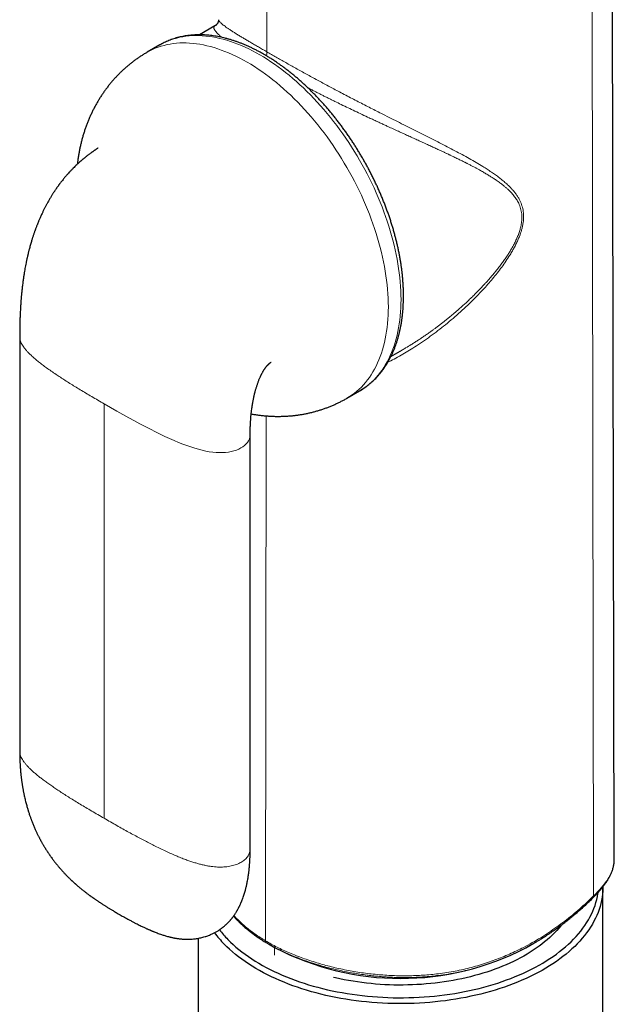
# Model space of a CAD drawing. Header units: millimetres. Extents: x 8 to 817, y 12 to 837.
# Tile 24 of 70: x 751 to 786, y 252 to 310. Entities that reach past the tile are written whole.
import ezdxf

# ---------------------------------------------------------------- set-up
doc = ezdxf.new("R2010")
doc.units = ezdxf.units.MM

msp = doc.modelspace()

# ---------------------------------------------------------------- linework, layer by layer
at = {"color": 7, "linetype": 'Continuous', "lineweight": 30}
for p, q in [((786.203, 260.301), (785.971, 368.824)), ((762.524, 309.727), (761.601, 309.194)), ((759.262, 308.596), (758.509, 308.162)), ((750.949, 291.279), (750.949, 266.701)), ((750.951, 291.279), (750.951, 291.281)), ((772.959, 290.117), (773.643, 290.513)), ((773.64, 290.512), (773.643, 290.513)), ((770.352, 287.646), (771.105, 288.081)), ((764.614, 260.924), (764.614, 285.502)), ((750.951, 266.703), (750.951, 266.701)), ((786.202, 260.297), (786.202, 260.301)), ((785.531, 250.343), (785.531, 258.672)), ((761.531, 255.619), (761.531, 250.343)), ((765.692, 255.288), (766.105, 255.049)), ((780.957, 255.049), (781.428, 255.321)), ((781.435, 255.327), (781.427, 255.323))]:
    msp.add_line(p, q, dxfattribs=at)
at = {"color": 252, "linetype": 'Continuous', "lineweight": 0}
for p, q in [((784.979, 258.137), (784.813, 366.936)), ((765.604, 308.185), (765.69, 364.552)), ((755.96, 262.732), (755.96, 287.31)), ((765.525, 255.47), (765.572, 286.598)), ((766.06, 254.617), (766.06, 255.075))]:
    msp.add_line(p, q, dxfattribs=at)
at = {"color": 252, "linetype": 'Continuous', "lineweight": 0, "flags": 128}
for points in [[(771.105, 288.081), (771.105, 288.081), (771.258, 288.174), (771.407, 288.274), (771.552, 288.381), (771.692, 288.494), (771.828, 288.615), (771.959, 288.742), (772.086, 288.876), (772.207, 289.016), (772.324, 289.163), (772.436, 289.315), (772.544, 289.475), (772.646, 289.64), (772.743, 289.811), (772.834, 289.988), (772.921, 290.17), (773.002, 290.359), (773.078, 290.552), (773.149, 290.751), (773.214, 290.956), (773.273, 291.165), (773.327, 291.379), (773.376, 291.598), (773.418, 291.822), (773.455, 292.05), (773.487, 292.282), (773.513, 292.519), (773.533, 292.76), (773.547, 293.004), (773.556, 293.252), (773.559, 293.503), (773.556, 293.758), (773.547, 294.016), (773.533, 294.277), (773.513, 294.541), (773.487, 294.807), (773.455, 295.076), (773.418, 295.347), (773.376, 295.62), (773.327, 295.895), (773.273, 296.171), (773.214, 296.449), (773.149, 296.729), (773.078, 297.009), (773.002, 297.29), (772.921, 297.573), (772.834, 297.855), (772.743, 298.138), (772.646, 298.421), (772.544, 298.704), (772.436, 298.987), (772.324, 299.269), (772.207, 299.551), (772.086, 299.832), (771.959, 300.112), (771.828, 300.39), (771.692, 300.667), (771.552, 300.943), (771.407, 301.217), (771.258, 301.489), (771.105, 301.758), (770.948, 302.026), (770.787, 302.29), (770.623, 302.553), (770.454, 302.812), (770.282, 303.068), (770.106, 303.321), (769.927, 303.57), (769.745, 303.816), (769.559, 304.058), (769.371, 304.297), (769.18, 304.531), (768.986, 304.761), (768.789, 304.986), (768.59, 305.207), (768.388, 305.423), (768.185, 305.635), (767.979, 305.841), (767.771, 306.042), (767.562, 306.238), (767.351, 306.429), (767.138, 306.614), (766.925, 306.793), (766.71, 306.967), (766.493, 307.134), (766.276, 307.296), (766.059, 307.451), (765.84, 307.601), (765.622, 307.743), (765.403, 307.88), (765.183, 308.01), (764.964, 308.133), (764.745, 308.25), (764.526, 308.359), (764.308, 308.462), (764.09, 308.558), (763.873, 308.647), (763.657, 308.729), (763.442, 308.804), (763.228, 308.871), (763.016, 308.932), (762.805, 308.985), (762.595, 309.031), (762.388, 309.069), (762.182, 309.1), (761.978, 309.124), (761.777, 309.14), (761.578, 309.149), (761.381, 309.151), (761.187, 309.145), (760.996, 309.132), (760.807, 309.111), (760.622, 309.083), (760.44, 309.047), (760.26, 309.005), (760.085, 308.955), (759.913, 308.897), (759.744, 308.833), (759.579, 308.761), (759.418, 308.682), (759.262, 308.596)], [(770.352, 287.646), (770.353, 287.646), (770.506, 287.739), (770.655, 287.839), (770.799, 287.946), (770.939, 288.06), (771.075, 288.18), (771.206, 288.308), (771.333, 288.441), (771.455, 288.581), (771.572, 288.728), (771.684, 288.881), (771.791, 289.04), (771.893, 289.205), (771.99, 289.376), (772.082, 289.553), (772.168, 289.736), (772.249, 289.924), (772.325, 290.118), (772.396, 290.317), (772.461, 290.521), (772.52, 290.73), (772.574, 290.945), (772.623, 291.164), (772.666, 291.387), (772.703, 291.615), (772.734, 291.848), (772.76, 292.084), (772.78, 292.325), (772.794, 292.569), (772.803, 292.817), (772.806, 293.069), (772.803, 293.324), (772.794, 293.582), (772.78, 293.843), (772.76, 294.106), (772.734, 294.373), (772.703, 294.641), (772.666, 294.912), (772.623, 295.185), (772.574, 295.46), (772.52, 295.737), (772.461, 296.015), (772.396, 296.294), (772.325, 296.575), (772.249, 296.856), (772.168, 297.138), (772.082, 297.421), (771.99, 297.704), (771.893, 297.987), (771.791, 298.27), (771.684, 298.552), (771.572, 298.835), (771.455, 299.116), (771.333, 299.397), (771.206, 299.677), (771.075, 299.956), (770.939, 300.233), (770.799, 300.508), (770.655, 300.782), (770.506, 301.054), (770.353, 301.324), (770.196, 301.591), (770.035, 301.856), (769.87, 302.118), (769.701, 302.377), (769.529, 302.633), (769.353, 302.886), (769.174, 303.136), (768.992, 303.382), (768.807, 303.624), (768.618, 303.862), (768.427, 304.096), (768.233, 304.326), (768.036, 304.552), (767.837, 304.773), (767.636, 304.989), (767.432, 305.2), (767.226, 305.407), (767.019, 305.608), (766.809, 305.804), (766.598, 305.994), (766.386, 306.179), (766.172, 306.359), (765.957, 306.532), (765.741, 306.7), (765.524, 306.861), (765.306, 307.017), (765.088, 307.166), (764.869, 307.309), (764.65, 307.445), (764.431, 307.575), (764.211, 307.698), (763.992, 307.815), (763.773, 307.925), (763.555, 308.028), (763.337, 308.124), (763.12, 308.212), (762.904, 308.294), (762.689, 308.369), (762.475, 308.437), (762.263, 308.497), (762.052, 308.55), (761.842, 308.596), (761.635, 308.634), (761.429, 308.666), (761.225, 308.689), (761.024, 308.706), (760.825, 308.715), (760.628, 308.716), (760.434, 308.71), (760.243, 308.697), (760.054, 308.676), (759.869, 308.648), (759.687, 308.613), (759.508, 308.57), (759.332, 308.52), (759.16, 308.463), (758.991, 308.398), (758.826, 308.326), (758.665, 308.247), (758.509, 308.162)], [(764.612, 285.503), (764.613, 285.46), (764.598, 285.343), (764.566, 285.232), (764.517, 285.126), (764.454, 285.026), (764.376, 284.933), (764.284, 284.846), (764.179, 284.767), (764.062, 284.694), (763.933, 284.63), (763.794, 284.573), (763.645, 284.524), (763.487, 284.485), (763.321, 284.454), (763.147, 284.432), (762.966, 284.42), (762.78, 284.418), (762.589, 284.426), (762.393, 284.445), (762.192, 284.473), (761.986, 284.511), (761.775, 284.559), (761.557, 284.615), (761.333, 284.681), (761.102, 284.755), (760.865, 284.837), (760.619, 284.929), (760.367, 285.029), (760.107, 285.138), (759.839, 285.256), (759.563, 285.382), (759.284, 285.514), (758.997, 285.654), (758.702, 285.803), (758.398, 285.959), (758.079, 286.128), (757.751, 286.304), (757.413, 286.489), (757.065, 286.682), (756.707, 286.883), (756.339, 287.093), (755.96, 287.31), (755.96, 287.31)]]:
    msp.add_lwpolyline(points, dxfattribs=at)
at = {"color": 7, "linetype": 'Continuous', "lineweight": 30, "flags": 128}
for points in [[(759.262, 308.596), (759.261, 308.596), (759.26, 308.595)], [(785.531, 258.672), (785.53, 258.593), (785.522, 258.412), (785.507, 258.231), (785.482, 258.05), (785.45, 257.869), (785.41, 257.689), (785.361, 257.51), (785.304, 257.332), (785.24, 257.154), (785.167, 256.978), (785.086, 256.803), (784.997, 256.629), (784.901, 256.456), (784.796, 256.285), (784.684, 256.116), (784.564, 255.948), (784.437, 255.782), (784.302, 255.618), (784.16, 255.457), (784.011, 255.297), (783.854, 255.14), (783.691, 254.985), (783.52, 254.833), (783.342, 254.683), (783.158, 254.536), (782.967, 254.392), (782.77, 254.251), (782.567, 254.113), (782.357, 253.978), (782.141, 253.846), (781.919, 253.718), (781.692, 253.593), (781.459, 253.471), (781.22, 253.353), (780.976, 253.239), (780.727, 253.128), (780.473, 253.021), (780.215, 252.918), (779.952, 252.819), (779.684, 252.724), (779.412, 252.633), (779.136, 252.547), (778.857, 252.464), (778.574, 252.386), (778.287, 252.312), (777.997, 252.242), (777.704, 252.177), (777.408, 252.116), (777.109, 252.059), (776.808, 252.008), (776.505, 251.96), (776.199, 251.918), (775.892, 251.88), (775.583, 251.846), (775.273, 251.818), (774.962, 251.794), (774.649, 251.774), (774.336, 251.76), (774.023, 251.75), (773.709, 251.745), (773.394, 251.745), (773.08, 251.749), (772.767, 251.758), (772.453, 251.772), (772.141, 251.791), (771.829, 251.814), (771.519, 251.842), (771.21, 251.875), (770.903, 251.912), (770.597, 251.954), (770.293, 252.001), (769.992, 252.052), (769.693, 252.108), (769.397, 252.168), (769.103, 252.233), (768.813, 252.302), (768.526, 252.376), (768.242, 252.453), (767.962, 252.535), (767.685, 252.622), (767.413, 252.712), (767.145, 252.807), (766.881, 252.905), (766.622, 253.008), (766.368, 253.114), (766.118, 253.224), (765.873, 253.338), (765.634, 253.456), (765.4, 253.577), (765.172, 253.701), (764.95, 253.829), (764.733, 253.961), (764.522, 254.095), (764.318, 254.233), (764.12, 254.374), (763.928, 254.517), (763.743, 254.664), (763.565, 254.813), (763.393, 254.965), (763.229, 255.12), (763.071, 255.276)], [(763.289, 255.551), (763.443, 255.398), (763.604, 255.246), (763.772, 255.098), (763.947, 254.951), (764.128, 254.808), (764.316, 254.667), (764.51, 254.529), (764.71, 254.395), (764.916, 254.263), (765.128, 254.134), (765.346, 254.009), (765.57, 253.887), (765.799, 253.768), (766.033, 253.653), (766.272, 253.542), (766.517, 253.434), (766.766, 253.33), (767.02, 253.229), (767.278, 253.133), (767.541, 253.04), (767.807, 252.952), (768.078, 252.867), (768.352, 252.787), (768.63, 252.711), (768.911, 252.639), (769.196, 252.571), (769.483, 252.508), (769.773, 252.449), (770.066, 252.394), (770.361, 252.344), (770.658, 252.299), (770.957, 252.257), (771.258, 252.221), (771.561, 252.189), (771.865, 252.161), (772.17, 252.138), (772.476, 252.12), (772.783, 252.106), (773.09, 252.097), (773.397, 252.093), (773.705, 252.093), (774.012, 252.098), (774.32, 252.108), (774.626, 252.122), (774.932, 252.141), (775.237, 252.165), (775.541, 252.193), (775.843, 252.225), (776.144, 252.263), (776.443, 252.304), (776.74, 252.351), (777.035, 252.401), (777.327, 252.456), (777.617, 252.516), (777.904, 252.58), (778.188, 252.648), (778.468, 252.721), (778.746, 252.797), (779.02, 252.878), (779.29, 252.963), (779.556, 253.052), (779.818, 253.145), (780.076, 253.242), (780.329, 253.343), (780.577, 253.448), (780.821, 253.556), (781.06, 253.668), (781.293, 253.784), (781.522, 253.903), (781.744, 254.025), (781.962, 254.151), (782.173, 254.28), (782.378, 254.412), (782.578, 254.547), (782.771, 254.686), (782.958, 254.827), (783.138, 254.971), (783.312, 255.117), (783.479, 255.266), (783.639, 255.418), (783.793, 255.572), (783.939, 255.728), (784.078, 255.886), (784.21, 256.047), (784.335, 256.209), (784.452, 256.373), (784.562, 256.539), (784.664, 256.707), (784.758, 256.875), (784.845, 257.046), (784.924, 257.217), (784.996, 257.39), (785.059, 257.564), (785.115, 257.739), (785.162, 257.914), (785.202, 258.09), (785.233, 258.267), (785.244, 258.336)], [(783.052, 256.391), (783.027, 256.36), (782.91, 256.217), (782.786, 256.076), (782.656, 255.938), (782.52, 255.801), (782.377, 255.666), (782.229, 255.533), (782.074, 255.403), (781.914, 255.275), (781.748, 255.15), (781.576, 255.027), (781.398, 254.907), (781.216, 254.789), (781.028, 254.674), (780.835, 254.562), (780.637, 254.454), (780.434, 254.348), (780.226, 254.245), (780.014, 254.145), (779.797, 254.049), (779.576, 253.956), (779.351, 253.866), (779.122, 253.78), (778.889, 253.697), (778.652, 253.618), (778.412, 253.543), (778.168, 253.471), (777.922, 253.402), (777.672, 253.338), (777.419, 253.277), (777.164, 253.22), (776.907, 253.167), (776.646, 253.118), (776.384, 253.073), (776.12, 253.032), (775.854, 252.995), (775.587, 252.962), (775.318, 252.933), (775.048, 252.908), (774.777, 252.887), (774.505, 252.87), (774.232, 252.858), (773.959, 252.849), (773.686, 252.845), (773.412, 252.844), (773.139, 252.848), (772.865, 252.856), (772.593, 252.868), (772.321, 252.885), (772.049, 252.905), (771.779, 252.929), (771.51, 252.958), (771.242, 252.99), (770.976, 253.027), (770.712, 253.068), (770.45, 253.112), (770.189, 253.161), (769.931, 253.213), (769.676, 253.27), (769.555, 253.298)]]:
    msp.add_lwpolyline(points, dxfattribs=at)
at = {"color": 7, "linetype": 'Continuous', "lineweight": 30}
for centre, radius, start, end in [((767.721, 259.829), 6.508, 216.61896, 224.39713), ((767.927, 260.084), 6.485, 217.64621, 224.34457), ((773.531, 269.354), 16.117, 242.56453, 297.43547)]:
    msp.add_arc(centre, radius, start, end, dxfattribs=at)
for points, knots in [([(762.735, 310.093), (762.734, 310.073), (762.733, 310.036), (762.724, 309.985), (762.711, 309.94), (762.696, 309.906), (762.682, 309.88), (762.67, 309.859), (762.654, 309.837), (762.633, 309.812), (762.605, 309.784), (762.569, 309.755), (762.539, 309.737), (762.524, 309.727)], [0, 0, 0, 0, 0.127368, 0.243703, 0.349672, 0.448208, 0.503629, 0.558568, 0.620622, 0.695602, 0.783637, 0.884973, 1, 1, 1, 1]), ([(771.104, 288.081), (771.123, 288.091), (771.185, 288.127), (771.288, 288.192), (771.415, 288.276), (771.538, 288.365), (771.658, 288.459), (771.775, 288.557), (771.89, 288.66), (772.001, 288.767), (772.109, 288.878), (772.215, 288.994), (772.317, 289.114), (772.415, 289.238), (772.511, 289.367), (772.603, 289.5), (772.691, 289.637), (772.777, 289.777), (772.859, 289.922), (772.937, 290.071), (773.011, 290.224), (773.082, 290.38), (773.15, 290.54), (773.213, 290.704), (773.273, 290.872), (773.329, 291.042), (773.382, 291.217), (773.43, 291.394), (773.475, 291.575), (773.515, 291.758), (773.552, 291.945), (773.585, 292.135), (773.614, 292.327), (773.639, 292.522), (773.66, 292.72), (773.677, 292.92), (773.69, 293.123), (773.699, 293.328), (773.704, 293.535), (773.706, 293.744), (773.703, 293.956), (773.696, 294.169), (773.686, 294.384), (773.671, 294.601), (773.653, 294.819), (773.631, 295.039), (773.605, 295.261), (773.575, 295.483), (773.541, 295.707), (773.504, 295.932), (773.463, 296.158), (773.418, 296.385), (773.369, 296.613), (773.316, 296.842), (773.26, 297.071), (773.2, 297.3), (773.137, 297.531), (773.07, 297.761), (773, 297.992), (772.926, 298.223), (772.848, 298.453), (772.767, 298.684), (772.683, 298.915), (772.595, 299.145), (772.504, 299.375), (772.41, 299.604), (772.312, 299.833), (772.212, 300.061), (772.108, 300.289), (772.001, 300.515), (771.891, 300.741), (771.778, 300.965), (771.662, 301.189), (771.543, 301.411), (771.421, 301.631), (771.297, 301.85), (771.17, 302.068), (771.04, 302.284), (770.907, 302.498), (770.772, 302.71), (770.635, 302.921), (770.495, 303.129), (770.352, 303.335), (770.208, 303.539), (770.061, 303.741), (769.912, 303.94), (769.76, 304.136), (769.607, 304.33), (769.452, 304.522), (769.294, 304.711), (769.135, 304.896), (768.974, 305.079), (768.812, 305.259), (768.647, 305.436), (768.481, 305.61), (768.314, 305.78), (768.145, 305.947), (767.975, 306.11), (767.803, 306.271), (767.631, 306.427), (767.457, 306.58), (767.282, 306.729), (767.106, 306.875), (766.929, 307.016), (766.751, 307.154), (766.572, 307.288), (766.393, 307.418), (766.213, 307.543), (766.033, 307.665), (765.852, 307.782), (765.67, 307.895), (765.489, 308.003), (765.307, 308.107), (765.124, 308.207), (764.942, 308.302), (764.76, 308.393), (764.578, 308.479), (764.396, 308.56), (764.214, 308.637), (764.033, 308.709), (763.852, 308.776), (763.671, 308.838), (763.491, 308.895), (763.312, 308.948), (763.133, 308.995), (762.956, 309.037), (762.779, 309.075), (762.603, 309.107), (762.429, 309.135), (762.256, 309.157), (762.084, 309.174), (761.913, 309.186), (761.744, 309.193), (761.577, 309.195), (761.412, 309.192), (761.248, 309.184), (761.086, 309.171), (760.926, 309.153), (760.768, 309.129), (760.612, 309.101), (760.459, 309.068), (760.307, 309.03), (760.158, 308.987), (760.012, 308.939), (759.867, 308.886), (759.726, 308.829), (759.587, 308.767), (759.45, 308.7), (759.341, 308.642), (759.279, 308.605), (759.26, 308.594)], [0, 0, 0, 0, 0.002747, 0.009334, 0.015921, 0.02251, 0.029102, 0.035701, 0.042308, 0.048923, 0.05555, 0.062188, 0.068839, 0.075504, 0.082183, 0.088877, 0.095586, 0.10231, 0.109049, 0.115802, 0.122569, 0.129349, 0.136142, 0.142946, 0.149762, 0.156587, 0.163421, 0.170263, 0.177112, 0.183968, 0.190828, 0.197693, 0.204562, 0.211434, 0.218308, 0.225184, 0.232062, 0.23894, 0.245819, 0.252697, 0.259575, 0.266453, 0.27333, 0.280206, 0.28708, 0.293954, 0.300825, 0.307696, 0.314565, 0.321432, 0.328298, 0.335162, 0.342025, 0.348886, 0.355746, 0.362604, 0.36946, 0.376316, 0.38317, 0.390022, 0.396874, 0.403724, 0.410574, 0.417422, 0.424269, 0.431115, 0.437961, 0.444806, 0.45165, 0.458494, 0.465337, 0.47218, 0.479023, 0.485865, 0.492707, 0.499549, 0.506391, 0.513233, 0.520075, 0.526917, 0.53376, 0.540603, 0.547446, 0.55429, 0.561135, 0.56798, 0.574826, 0.581672, 0.58852, 0.595369, 0.602218, 0.609069, 0.615921, 0.622774, 0.629629, 0.636485, 0.643342, 0.650201, 0.657062, 0.663924, 0.670787, 0.677653, 0.68452, 0.691389, 0.698259, 0.705132, 0.712006, 0.718881, 0.725758, 0.732637, 0.739517, 0.746398, 0.75328, 0.760163, 0.767047, 0.77393, 0.780814, 0.787697, 0.794579, 0.801459, 0.808337, 0.815213, 0.822084, 0.828952, 0.835814, 0.84267, 0.84952, 0.856361, 0.863194, 0.870017, 0.876829, 0.883629, 0.890417, 0.897192, 0.903952, 0.910698, 0.917429, 0.924144, 0.930844, 0.937529, 0.944199, 0.950855, 0.957498, 0.964128, 0.970747, 0.977356, 0.983957, 0.990552, 0.997142, 1, 1, 1, 1]), ([(758.509, 308.161), (758.452, 308.128), (758.335, 308.06), (758.163, 307.951), (757.991, 307.836), (757.822, 307.718), (757.656, 307.594), (757.494, 307.467), (757.335, 307.336), (757.179, 307.2), (757.027, 307.06), (756.878, 306.917), (756.733, 306.769), (756.592, 306.618), (756.454, 306.463), (756.32, 306.304), (756.19, 306.141), (756.064, 305.975), (755.942, 305.806), (755.823, 305.633), (755.709, 305.457), (755.599, 305.277), (755.493, 305.094), (755.391, 304.908), (755.294, 304.719), (755.2, 304.527), (755.111, 304.332), (755.027, 304.133), (754.946, 303.932), (754.871, 303.728), (754.799, 303.521), (754.732, 303.311), (754.67, 303.099), (754.613, 302.883), (754.56, 302.665), (754.512, 302.445), (754.468, 302.222), (754.43, 301.996), (754.396, 301.768), (754.375, 301.609), (754.367, 301.527), (754.366, 301.521)], [0, 0, 0, 0, 0.0243472, 0.049639, 0.0749212, 0.1001989, 0.125477, 0.1507607, 0.1760551, 0.2013653, 0.2266966, 0.2520545, 0.2774443, 0.3028717, 0.3283425, 0.3538624, 0.3794375, 0.405074, 0.4307782, 0.4565564, 0.4824154, 0.5083619, 0.5344027, 0.5605448, 0.5867952, 0.6131611, 0.6396495, 0.6662676, 0.6930222, 0.7199201, 0.7469678, 0.7741714, 0.8015365, 0.829068, 0.8567702, 0.8846464, 0.9126989, 0.9409285, 0.9693349, 0.9979164, 1, 1, 1, 1]), ([(755.6, 302.482), (755.597, 302.48), (755.586, 302.473), (755.563, 302.458), (755.527, 302.434), (755.484, 302.406), (755.441, 302.376), (755.401, 302.35), (755.366, 302.325), (755.326, 302.297), (755.281, 302.266), (755.237, 302.235), (755.2, 302.208), (755.15, 302.172), (755.091, 302.128), (755.027, 302.079), (754.967, 302.034), (754.903, 301.984), (754.841, 301.934), (754.79, 301.892), (754.755, 301.863), (754.725, 301.838), (754.695, 301.813), (754.658, 301.782), (754.616, 301.746), (754.55, 301.688), (754.454, 301.603), (754.339, 301.497), (754.225, 301.387), (754.116, 301.279), (754.003, 301.163), (753.901, 301.054), (753.816, 300.96), (753.749, 300.884), (753.683, 300.808), (753.619, 300.732), (753.549, 300.648), (753.486, 300.569), (753.432, 300.5), (753.39, 300.446), (753.354, 300.399), (753.319, 300.353), (753.287, 300.31), (753.256, 300.267), (753.219, 300.216), (753.18, 300.162), (753.142, 300.108), (753.107, 300.058), (753.072, 300.006), (753.037, 299.955), (753.001, 299.9), (752.963, 299.843), (752.922, 299.779), (752.88, 299.713), (752.821, 299.618), (752.743, 299.49), (752.657, 299.342), (752.575, 299.195), (752.498, 299.052), (752.434, 298.929), (752.384, 298.83), (752.348, 298.755), (752.31, 298.679), (752.27, 298.593), (752.225, 298.497), (752.181, 298.399), (752.139, 298.304), (752.102, 298.217), (752.071, 298.143), (752.046, 298.082), (752.026, 298.033), (752.005, 297.982), (751.981, 297.92), (751.952, 297.845), (751.921, 297.766), (751.893, 297.691), (751.869, 297.625), (751.846, 297.561), (751.822, 297.492), (751.795, 297.413), (751.766, 297.33), (751.74, 297.252), (751.717, 297.18), (751.694, 297.108), (751.668, 297.025), (751.639, 296.927), (751.607, 296.819), (751.575, 296.705), (751.543, 296.589), (751.514, 296.482), (751.489, 296.385), (751.469, 296.304), (751.451, 296.231), (751.437, 296.17), (751.425, 296.121), (751.415, 296.077), (751.403, 296.025), (751.387, 295.956), (751.368, 295.869), (751.348, 295.774), (751.323, 295.651), (751.294, 295.505), (751.263, 295.338), (751.233, 295.169), (751.204, 294.99), (751.179, 294.828), (751.159, 294.686), (751.142, 294.565), (751.126, 294.44), (751.11, 294.31), (751.094, 294.179), (751.08, 294.051), (751.068, 293.934), (751.058, 293.832), (751.05, 293.744), (751.043, 293.669), (751.038, 293.608), (751.034, 293.558), (751.03, 293.512), (751.026, 293.464), (751.022, 293.409), (751.017, 293.338), (751.01, 293.248), (751.003, 293.137), (750.995, 293.01), (750.987, 292.867), (750.98, 292.717), (750.972, 292.541), (750.965, 292.351), (750.96, 292.149), (750.955, 291.964), (750.953, 291.792), (750.951, 291.625), (750.95, 291.456), (750.949, 291.341), (750.949, 291.281)], [0, 0, 0, 0, 0.000649, 0.003043, 0.006123, 0.010014, 0.014404, 0.017777, 0.020469, 0.024002, 0.028505, 0.032612, 0.035726, 0.038748, 0.046058, 0.051894, 0.056516, 0.062626, 0.069769, 0.073978, 0.077322, 0.079721, 0.082437, 0.086041, 0.090394, 0.09441, 0.105492, 0.118517, 0.128908, 0.140155, 0.152357, 0.164406, 0.173322, 0.180083, 0.186768, 0.195504, 0.202169, 0.210993, 0.217855, 0.221623, 0.226248, 0.230792, 0.234543, 0.238063, 0.242638, 0.248548, 0.253102, 0.257283, 0.262215, 0.267082, 0.271084, 0.276879, 0.282507, 0.288096, 0.294383, 0.307807, 0.321708, 0.333256, 0.345906, 0.35833, 0.364943, 0.371182, 0.377274, 0.384439, 0.392854, 0.401347, 0.409258, 0.416588, 0.423255, 0.427859, 0.431789, 0.435542, 0.440628, 0.447153, 0.454149, 0.46039, 0.465855, 0.470544, 0.47626, 0.482779, 0.49011, 0.496814, 0.502209, 0.507872, 0.514442, 0.522721, 0.531761, 0.541059, 0.550611, 0.560416, 0.567574, 0.574528, 0.580542, 0.58559, 0.589672, 0.592895, 0.596462, 0.602484, 0.609801, 0.617933, 0.625945, 0.640145, 0.65387, 0.667367, 0.682032, 0.698077, 0.707684, 0.717721, 0.728185, 0.739072, 0.750376, 0.761466, 0.771369, 0.78006, 0.787569, 0.793901, 0.799063, 0.803075, 0.806772, 0.810722, 0.815261, 0.820833, 0.828808, 0.83823, 0.84908, 0.861338, 0.874744, 0.887822, 0.906704, 0.924225, 0.940408, 0.955277, 0.969393, 0.98429, 1, 1, 1, 1]), ([(764.614, 285.503), (764.614, 285.578), (764.615, 285.726), (764.622, 285.946), (764.632, 286.16), (764.645, 286.365), (764.661, 286.56), (764.679, 286.742), (764.698, 286.907), (764.718, 287.055), (764.737, 287.185), (764.756, 287.306), (764.775, 287.418), (764.795, 287.521), (764.815, 287.624), (764.836, 287.725), (764.858, 287.824), (764.877, 287.902), (764.892, 287.965), (764.905, 288.016), (764.921, 288.074), (764.939, 288.143), (764.962, 288.221), (764.986, 288.304), (765.012, 288.386), (765.038, 288.464), (765.065, 288.542), (765.093, 288.618), (765.122, 288.694), (765.152, 288.771), (765.181, 288.84), (765.208, 288.9), (765.229, 288.947), (765.249, 288.988), (765.267, 289.025), (765.286, 289.065), (765.311, 289.112), (765.34, 289.167), (765.369, 289.219), (765.397, 289.265), (765.42, 289.304), (765.441, 289.337), (765.46, 289.365), (765.479, 289.394), (765.498, 289.421), (765.518, 289.449), (765.537, 289.475), (765.558, 289.502), (765.579, 289.528), (765.606, 289.56), (765.631, 289.589), (765.653, 289.612), (765.673, 289.633), (765.69, 289.649), (765.705, 289.664), (765.721, 289.679), (765.738, 289.694), (765.752, 289.706), (765.762, 289.715), (765.772, 289.723), (765.782, 289.731), (765.791, 289.738), (765.798, 289.744), (765.805, 289.75), (765.815, 289.757), (765.826, 289.765), (765.837, 289.774), (765.846, 289.78), (765.852, 289.784), (765.853, 289.785)], [0, 0, 0, 0, 0.045538, 0.090148, 0.133199, 0.17418, 0.212692, 0.248428, 0.281163, 0.308396, 0.332897, 0.355315, 0.376111, 0.395275, 0.412801, 0.432746, 0.450148, 0.46608, 0.474935, 0.483398, 0.493067, 0.505418, 0.518903, 0.533781, 0.548009, 0.561476, 0.574204, 0.588516, 0.600924, 0.614023, 0.628495, 0.637311, 0.646257, 0.653952, 0.660235, 0.66728, 0.676848, 0.687958, 0.701005, 0.710928, 0.720227, 0.729765, 0.737528, 0.74367, 0.754715, 0.764203, 0.772298, 0.784397, 0.795905, 0.81323, 0.828782, 0.842804, 0.859537, 0.871627, 0.881267, 0.896245, 0.91158, 0.922532, 0.929124, 0.93787, 0.947042, 0.953353, 0.958557, 0.964059, 0.971661, 0.981048, 0.987973, 0.997854, 1, 1, 1, 1]), ([(764.677, 286.717), (764.745, 286.704), (764.887, 286.679), (765.102, 286.648), (765.323, 286.62), (765.544, 286.599), (765.763, 286.583), (765.982, 286.573), (766.2, 286.568), (766.417, 286.569), (766.633, 286.575), (766.848, 286.587), (767.061, 286.604), (767.274, 286.626), (767.485, 286.654), (767.694, 286.687), (767.902, 286.726), (768.109, 286.77), (768.313, 286.818), (768.516, 286.873), (768.717, 286.932), (768.916, 286.996), (769.113, 287.065), (769.307, 287.139), (769.499, 287.219), (769.689, 287.303), (769.876, 287.391), (770.061, 287.485), (770.22, 287.57), (770.316, 287.626), (770.352, 287.647)], [0, 0, 0, 0, 0.035524, 0.073801, 0.111849, 0.149677, 0.187294, 0.224706, 0.261924, 0.298956, 0.335812, 0.3725, 0.40903, 0.44541, 0.481649, 0.517756, 0.553738, 0.589605, 0.625363, 0.661022, 0.696588, 0.732069, 0.767473, 0.802807, 0.838077, 0.873292, 0.908457, 0.94358, 0.978668, 1, 1, 1, 1]), ([(750.949, 266.703), (750.95, 266.648), (750.95, 266.545), (750.952, 266.398), (750.956, 266.269), (750.96, 266.158), (750.964, 266.066), (750.968, 265.99), (750.971, 265.932), (750.974, 265.883), (750.977, 265.835), (750.981, 265.778), (750.985, 265.713), (750.99, 265.644), (750.997, 265.56), (751.006, 265.465), (751.016, 265.362), (751.026, 265.27), (751.034, 265.194), (751.042, 265.133), (751.048, 265.083), (751.054, 265.034), (751.062, 264.977), (751.071, 264.909), (751.082, 264.831), (751.095, 264.746), (751.108, 264.662), (751.122, 264.582), (751.134, 264.512), (751.145, 264.449), (751.157, 264.383), (751.171, 264.308), (751.19, 264.216), (751.211, 264.112), (751.236, 263.997), (751.265, 263.871), (751.297, 263.74), (751.331, 263.61), (751.364, 263.487), (751.395, 263.379), (751.422, 263.287), (751.446, 263.206), (751.472, 263.122), (751.503, 263.027), (751.535, 262.93), (751.567, 262.838), (751.595, 262.76), (751.619, 262.692), (751.642, 262.63), (751.67, 262.558), (751.704, 262.47), (751.744, 262.369), (751.786, 262.268), (751.827, 262.172), (751.868, 262.08), (751.907, 261.993), (751.942, 261.917), (751.975, 261.847), (752.009, 261.778), (752.045, 261.705), (752.081, 261.634), (752.113, 261.571), (752.145, 261.511), (752.175, 261.455), (752.203, 261.402), (752.23, 261.353), (752.257, 261.305), (752.286, 261.253), (752.319, 261.197), (752.351, 261.142), (752.385, 261.084), (752.427, 261.014), (752.479, 260.932), (752.534, 260.844), (752.591, 260.756), (752.65, 260.668), (752.712, 260.575), (752.773, 260.489), (752.837, 260.4), (752.896, 260.318), (752.959, 260.234), (753.016, 260.16), (753.069, 260.093), (753.117, 260.032), (753.163, 259.976), (753.21, 259.918), (753.26, 259.858), (753.317, 259.791), (753.373, 259.727), (753.426, 259.666), (753.479, 259.607), (753.538, 259.543), (753.599, 259.477), (753.658, 259.414), (753.72, 259.351), (753.776, 259.293), (753.827, 259.242), (753.871, 259.198), (753.919, 259.152), (753.963, 259.11), (754.001, 259.074), (754.027, 259.049), (754.051, 259.026), (754.079, 259), (754.12, 258.962), (754.168, 258.919), (754.213, 258.878), (754.247, 258.847), (754.279, 258.819), (754.316, 258.786), (754.368, 258.742), (754.427, 258.69), (754.49, 258.638), (754.549, 258.589), (754.607, 258.541), (754.663, 258.496), (754.719, 258.452), (754.777, 258.406), (754.839, 258.358), (754.904, 258.308), (754.967, 258.26), (755.025, 258.217), (755.074, 258.181), (755.112, 258.153), (755.146, 258.128), (755.179, 258.104), (755.219, 258.076), (755.263, 258.044), (755.304, 258.015), (755.345, 257.986), (755.391, 257.954), (755.446, 257.916), (755.507, 257.875), (755.564, 257.836), (755.617, 257.801), (755.666, 257.768), (755.717, 257.735), (755.775, 257.697), (755.844, 257.652), (755.917, 257.605), (755.988, 257.56), (756.051, 257.52), (756.108, 257.485), (756.167, 257.448), (756.23, 257.409), (756.3, 257.367), (756.37, 257.324), (756.444, 257.279), (756.528, 257.229), (756.625, 257.171), (756.736, 257.105), (756.853, 257.037), (756.974, 256.969), (757.096, 256.901), (757.226, 256.829), (757.372, 256.749), (757.527, 256.666), (757.685, 256.582), (757.833, 256.506), (757.968, 256.437), (758.092, 256.375), (758.202, 256.322), (758.297, 256.276), (758.38, 256.238), (758.453, 256.204), (758.52, 256.173), (758.582, 256.146), (758.633, 256.123), (758.674, 256.105), (758.708, 256.091), (758.744, 256.075), (758.789, 256.057), (758.845, 256.033), (758.911, 256.006), (758.998, 255.972), (759.104, 255.931), (759.227, 255.885), (759.34, 255.846), (759.449, 255.81), (759.548, 255.779), (759.654, 255.748), (759.754, 255.721), (759.839, 255.699), (759.907, 255.682), (759.972, 255.667), (760.04, 255.653), (760.103, 255.64), (760.157, 255.63), (760.21, 255.621), (760.268, 255.611), (760.336, 255.601), (760.41, 255.591), (760.482, 255.583), (760.549, 255.577), (760.625, 255.571), (760.714, 255.566), (760.821, 255.563), (760.935, 255.562), (761.055, 255.566), (761.181, 255.573), (761.31, 255.586), (761.44, 255.603), (761.568, 255.625), (761.693, 255.651), (761.815, 255.681), (761.931, 255.714), (762.043, 255.751), (762.151, 255.789), (762.255, 255.832), (762.351, 255.874), (762.44, 255.917), (762.519, 255.957), (762.596, 256), (762.673, 256.045), (762.754, 256.096), (762.831, 256.148), (762.891, 256.191), (762.937, 256.225), (762.975, 256.255), (763.017, 256.287), (763.063, 256.325), (763.112, 256.368), (763.158, 256.408), (763.196, 256.443), (763.227, 256.473), (763.257, 256.503), (763.291, 256.536), (763.329, 256.575), (763.368, 256.618), (763.406, 256.659), (763.438, 256.696), (763.466, 256.729), (763.493, 256.762), (763.523, 256.798), (763.562, 256.847), (763.604, 256.903), (763.645, 256.96), (763.682, 257.013), (763.72, 257.069), (763.759, 257.13), (763.792, 257.183), (763.818, 257.226), (763.837, 257.259), (763.858, 257.294), (763.879, 257.333), (763.903, 257.376), (763.925, 257.417), (763.944, 257.453), (763.961, 257.488), (763.981, 257.528), (764.005, 257.578), (764.032, 257.635), (764.056, 257.69), (764.077, 257.737), (764.096, 257.782), (764.115, 257.829), (764.136, 257.881), (764.157, 257.934), (764.2, 258.051), (764.26, 258.227), (764.326, 258.45), (764.378, 258.654), (764.425, 258.864), (764.467, 259.081), (764.505, 259.312), (764.529, 259.488), (764.545, 259.619), (764.553, 259.696), (764.56, 259.764), (764.566, 259.824), (764.571, 259.882), (764.576, 259.942), (764.581, 260.009), (764.587, 260.085), (764.592, 260.165), (764.597, 260.249), (764.601, 260.329), (764.604, 260.404), (764.606, 260.468), (764.608, 260.517), (764.609, 260.56), (764.61, 260.606), (764.612, 260.666), (764.613, 260.739), (764.614, 260.827), (764.614, 260.891), (764.614, 260.925)], [0, 0, 0, 0, 0.007165, 0.013488, 0.018999, 0.023724, 0.027682, 0.030892, 0.033368, 0.035096, 0.037075, 0.03947, 0.042277, 0.045279, 0.048136, 0.052899, 0.0572, 0.061042, 0.064389, 0.066674, 0.06866, 0.070501, 0.072812, 0.075649, 0.07893, 0.082441, 0.086166, 0.08924, 0.092231, 0.094795, 0.096932, 0.100266, 0.103974, 0.108149, 0.112863, 0.118013, 0.123376, 0.12872, 0.13371, 0.138313, 0.141771, 0.144845, 0.148139, 0.151895, 0.156307, 0.159939, 0.163074, 0.165733, 0.16814, 0.170595, 0.174562, 0.178846, 0.18297, 0.186894, 0.190634, 0.194299, 0.197626, 0.199972, 0.202967, 0.206215, 0.209168, 0.211803, 0.214174, 0.216732, 0.218873, 0.22093, 0.22291, 0.225082, 0.227532, 0.230111, 0.232198, 0.235106, 0.239166, 0.243064, 0.24674, 0.250872, 0.254883, 0.259271, 0.262681, 0.267263, 0.27067, 0.27453, 0.277806, 0.280449, 0.283304, 0.28607, 0.288921, 0.292282, 0.296068, 0.298645, 0.301575, 0.305284, 0.308604, 0.311918, 0.315376, 0.318877, 0.321371, 0.323754, 0.326205, 0.329202, 0.331009, 0.332389, 0.333464, 0.334974, 0.337042, 0.340221, 0.342679, 0.344491, 0.34581, 0.347767, 0.350511, 0.354065, 0.357325, 0.360497, 0.363581, 0.366557, 0.369449, 0.372373, 0.375834, 0.379281, 0.382782, 0.385941, 0.388398, 0.390599, 0.392026, 0.393714, 0.395857, 0.39841, 0.400705, 0.402494, 0.404862, 0.408021, 0.411367, 0.414442, 0.417248, 0.419776, 0.422125, 0.425342, 0.429028, 0.433123, 0.436849, 0.440125, 0.443121, 0.445878, 0.449558, 0.453232, 0.456904, 0.460657, 0.465052, 0.470195, 0.476086, 0.48273, 0.488483, 0.494707, 0.501408, 0.508301, 0.516741, 0.524543, 0.531713, 0.538253, 0.544165, 0.54945, 0.553848, 0.557688, 0.561087, 0.564232, 0.567125, 0.569763, 0.571396, 0.572913, 0.574453, 0.576545, 0.57925, 0.582479, 0.585869, 0.591427, 0.597296, 0.603099, 0.607549, 0.612223, 0.61692, 0.622273, 0.626164, 0.6286, 0.631726, 0.635238, 0.638045, 0.640512, 0.642847, 0.645473, 0.648804, 0.652415, 0.655902, 0.658922, 0.661688, 0.666468, 0.671271, 0.676375, 0.682016, 0.6877, 0.693565, 0.699379, 0.705133, 0.710819, 0.716228, 0.721795, 0.726604, 0.731723, 0.73669, 0.741344, 0.745422, 0.749528, 0.75296, 0.756844, 0.761344, 0.765713, 0.769081, 0.771119, 0.773218, 0.775506, 0.778115, 0.781129, 0.784094, 0.786173, 0.787981, 0.789785, 0.791778, 0.794255, 0.797048, 0.799485, 0.801679, 0.803582, 0.805332, 0.807315, 0.809861, 0.813739, 0.816707, 0.819228, 0.822445, 0.825816, 0.829043, 0.830903, 0.832505, 0.83417, 0.836389, 0.838528, 0.840755, 0.84261, 0.844082, 0.846042, 0.848557, 0.851619, 0.85443, 0.856689, 0.858594, 0.861016, 0.863545, 0.866064, 0.86866, 0.880321, 0.891056, 0.899756, 0.908512, 0.91976, 0.929151, 0.939528, 0.943171, 0.946648, 0.949649, 0.952164, 0.954648, 0.957273, 0.960107, 0.963391, 0.967199, 0.97063, 0.974349, 0.977688, 0.980454, 0.982637, 0.984056, 0.986048, 0.988628, 0.991806, 0.995592, 1, 1, 1, 1]), ([(784.979, 258.062), (785.022, 258.106), (785.106, 258.191), (785.223, 258.315), (785.328, 258.432), (785.423, 258.543), (785.501, 258.639), (785.568, 258.724), (785.626, 258.802), (785.689, 258.888), (785.74, 258.964), (785.781, 259.026), (785.81, 259.072), (785.836, 259.114), (785.857, 259.15), (785.873, 259.178), (785.884, 259.197), (785.898, 259.223), (785.919, 259.261), (785.949, 259.318), (785.984, 259.388), (786.021, 259.469), (786.058, 259.559), (786.094, 259.656), (786.126, 259.758), (786.153, 259.863), (786.175, 259.968), (786.19, 260.069), (786.201, 260.179), (786.202, 260.258), (786.203, 260.3)], [0, 0, 0, 0, 0.053407, 0.103761, 0.151525, 0.197173, 0.24081, 0.270326, 0.302538, 0.338996, 0.379566, 0.399074, 0.419402, 0.438805, 0.454521, 0.466518, 0.474795, 0.480683, 0.500099, 0.525555, 0.557111, 0.594639, 0.636398, 0.681768, 0.730591, 0.782665, 0.83502, 0.88694, 0.941492, 1, 1, 1, 1]), ([(781.428, 255.322), (781.446, 255.332), (781.476, 255.35), (781.516, 255.374), (781.55, 255.394), (781.589, 255.417), (781.641, 255.448), (781.707, 255.487), (781.788, 255.537), (781.885, 255.596), (781.997, 255.667), (782.124, 255.748), (782.265, 255.84), (782.423, 255.945), (782.598, 256.066), (782.791, 256.202), (782.998, 256.352), (783.218, 256.518), (783.451, 256.699), (783.691, 256.893), (783.937, 257.098), (784.187, 257.315), (784.445, 257.549), (784.712, 257.798), (784.889, 257.973), (784.979, 258.062)], [0, 0, 0, 0, 0.012771, 0.022055, 0.029197, 0.038934, 0.052445, 0.069344, 0.089631, 0.115128, 0.144516, 0.1778, 0.214983, 0.256074, 0.303937, 0.356223, 0.412953, 0.474166, 0.539879, 0.610057, 0.680262, 0.754329, 0.832285, 0.914163, 1, 1, 1, 1]), ([(763.627, 256.936), (763.641, 256.92), (763.67, 256.886), (763.712, 256.839), (763.749, 256.798), (763.775, 256.769), (763.793, 256.751), (763.806, 256.736), (763.822, 256.719), (763.846, 256.695), (763.877, 256.663), (763.915, 256.623), (763.962, 256.576), (764.018, 256.522), (764.082, 256.46), (764.16, 256.389), (764.252, 256.306), (764.36, 256.213), (764.482, 256.111), (764.621, 256.002), (764.774, 255.886), (764.944, 255.763), (765.131, 255.635), (765.338, 255.501), (765.486, 255.411), (765.562, 255.365)], [0, 0, 0, 0, 0.028322, 0.059141, 0.083372, 0.101, 0.110307, 0.116694, 0.126759, 0.141453, 0.160765, 0.184679, 0.21318, 0.246255, 0.28389, 0.326072, 0.378704, 0.437024, 0.501038, 0.570767, 0.646249, 0.726041, 0.81152, 0.902794, 1, 1, 1, 1]), ([(765.562, 255.365), (765.584, 255.352), (765.627, 255.326), (765.671, 255.3), (765.693, 255.288)], [0, 0, 0, 0, 0.50045, 1, 1, 1, 1])]:
    msp.add_open_spline(points, degree=3, knots=knots, dxfattribs=at)
at = {"color": 252, "linetype": 'Continuous', "lineweight": 0}
for points, knots in [([(762.736, 310.092), (762.736, 310.089), (762.734, 310.078), (762.745, 310.05), (762.77, 310.01), (762.811, 309.962), (762.864, 309.908), (762.934, 309.847), (763.019, 309.777), (763.12, 309.701), (763.236, 309.618), (763.366, 309.528), (763.513, 309.431), (763.676, 309.326), (763.856, 309.213), (764.045, 309.098), (764.239, 308.98), (764.437, 308.863), (764.647, 308.739), (764.869, 308.609), (765.103, 308.474), (765.347, 308.333), (765.518, 308.234), (765.604, 308.185)], [0, 0, 0, 0, 0.018448, 0.075602, 0.132639, 0.186146, 0.239446, 0.292608, 0.345715, 0.398865, 0.449362, 0.499813, 0.549933, 0.599806, 0.649561, 0.699342, 0.742199, 0.785212, 0.828225, 0.871111, 0.913953, 0.956877, 1, 1, 1, 1]), ([(762.948, 309.038), (762.93, 309.053), (762.894, 309.082), (762.843, 309.124), (762.769, 309.188), (762.681, 309.271), (762.593, 309.364), (762.538, 309.436), (762.503, 309.491), (762.482, 309.532), (762.468, 309.569), (762.46, 309.605), (762.46, 309.641), (762.47, 309.675), (762.486, 309.697), (762.5, 309.711), (762.509, 309.718), (762.517, 309.723), (762.523, 309.726), (762.524, 309.727)], [0, 0, 0, 0, 0.036888, 0.075124, 0.1137, 0.21647, 0.322098, 0.426122, 0.487437, 0.550149, 0.614274, 0.671094, 0.748919, 0.829481, 0.912799, 0.937877, 0.963196, 0.988757, 1, 1, 1, 1]), ([(765.57, 307.954), (765.574, 307.967), (765.59, 308.012), (765.601, 308.091), (765.603, 308.152), (765.604, 308.185)], [0, 0, 0, 0, 0.163962, 0.557115, 1, 1, 1, 1]), ([(765.604, 308.185), (765.693, 308.134), (765.871, 308.032), (766.148, 307.874), (766.431, 307.713), (766.722, 307.548), (767.02, 307.38), (767.325, 307.209), (767.637, 307.036), (767.954, 306.861), (768.275, 306.685), (768.598, 306.509), (768.923, 306.334), (769.25, 306.158), (769.58, 305.982), (769.925, 305.8), (770.284, 305.612), (770.655, 305.418), (771.024, 305.227), (771.391, 305.038), (771.757, 304.851), (772.121, 304.666), (772.529, 304.46), (772.98, 304.233), (773.472, 303.986), (773.958, 303.743), (774.44, 303.501), (774.916, 303.262), (775.387, 303.024), (775.85, 302.789), (776.305, 302.554), (776.749, 302.321), (777.181, 302.09), (777.602, 301.857), (778.014, 301.621), (778.368, 301.409), (778.667, 301.221), (778.915, 301.058), (779.156, 300.891), (779.389, 300.719), (779.614, 300.54), (779.829, 300.354), (780.011, 300.178), (780.164, 300.015), (780.289, 299.866), (780.405, 299.71), (780.512, 299.546), (780.601, 299.381), (780.673, 299.218), (780.73, 299.059), (780.775, 298.893), (780.806, 298.719), (780.823, 298.539), (780.826, 298.353), (780.814, 298.163), (780.788, 297.97), (780.748, 297.775), (780.696, 297.578), (780.632, 297.381), (780.553, 297.172), (780.458, 296.953), (780.347, 296.722), (780.225, 296.494), (780.095, 296.268), (779.928, 295.996), (779.718, 295.682), (779.463, 295.329), (779.196, 294.984), (778.919, 294.647), (778.633, 294.318), (778.305, 293.959), (777.933, 293.572), (777.513, 293.161), (777.083, 292.762), (776.642, 292.376), (776.197, 292.007), (775.748, 291.653), (775.295, 291.315), (774.835, 290.992), (774.392, 290.699), (773.967, 290.433), (773.562, 290.194), (773.164, 289.973), (772.9, 289.838), (772.774, 289.774)], [0, 0, 0, 0, 0.01105, 0.022021, 0.032943, 0.043847, 0.054763, 0.06572, 0.076746, 0.087793, 0.098807, 0.109801, 0.12079, 0.131798, 0.142846, 0.153951, 0.166412, 0.178847, 0.191257, 0.203649, 0.216047, 0.228465, 0.240914, 0.2581, 0.275385, 0.29271, 0.309978, 0.327525, 0.345055, 0.362583, 0.380124, 0.397691, 0.414981, 0.43232, 0.449723, 0.467204, 0.478584, 0.489962, 0.501342, 0.512728, 0.524132, 0.535564, 0.546994, 0.554975, 0.56295, 0.570931, 0.578937, 0.586996, 0.593739, 0.600467, 0.60718, 0.613896, 0.620659, 0.627437, 0.634158, 0.640859, 0.647572, 0.654329, 0.661072, 0.66777, 0.675775, 0.683771, 0.69178, 0.69981, 0.707827, 0.721104, 0.734308, 0.747469, 0.760606, 0.773731, 0.786853, 0.804496, 0.82216, 0.839843, 0.857489, 0.87505, 0.892227, 0.909348, 0.926426, 0.943473, 0.957926, 0.972378, 0.986843, 1, 1, 1, 1]), ([(773.643, 290.513), (773.706, 290.55), (773.882, 290.651), (774.117, 290.795), (774.35, 290.941), (774.537, 291.061), (774.726, 291.186), (774.92, 291.317), (775.113, 291.451), (775.298, 291.582), (775.464, 291.702), (775.614, 291.814), (775.758, 291.922), (775.907, 292.035), (776.06, 292.154), (776.207, 292.271), (776.346, 292.383), (776.512, 292.52), (776.729, 292.701), (776.971, 292.91), (777.197, 293.112), (777.408, 293.304), (777.621, 293.505), (777.834, 293.71), (778.024, 293.9), (778.169, 294.047), (778.276, 294.159), (778.352, 294.239), (778.428, 294.32), (778.502, 294.399), (778.573, 294.478), (778.643, 294.555), (778.711, 294.631), (778.79, 294.72), (778.877, 294.82), (778.973, 294.932), (779.071, 295.05), (779.202, 295.21), (779.361, 295.411), (779.536, 295.642), (779.695, 295.863), (779.815, 296.039), (779.903, 296.173), (779.962, 296.268), (780.021, 296.362), (780.076, 296.454), (780.129, 296.546), (780.18, 296.636), (780.255, 296.774), (780.348, 296.956), (780.435, 297.15), (780.497, 297.303), (780.541, 297.419), (780.579, 297.533), (780.613, 297.645), (780.646, 297.767), (780.675, 297.898), (780.699, 298.038), (780.715, 298.176), (780.723, 298.325), (780.721, 298.486), (780.703, 298.658), (780.672, 298.823), (780.627, 298.98), (780.569, 299.131), (780.505, 299.266), (780.438, 299.385), (780.37, 299.491), (780.295, 299.596), (780.212, 299.701), (780.121, 299.806), (780.022, 299.911), (779.933, 299.997), (779.858, 300.067), (779.799, 300.119), (779.738, 300.171), (779.675, 300.224), (779.609, 300.277), (779.541, 300.331), (779.461, 300.392), (779.368, 300.46), (779.261, 300.536), (779.157, 300.607), (779.031, 300.69), (778.881, 300.786), (778.693, 300.901), (778.49, 301.021), (778.325, 301.115), (778.204, 301.182), (778.133, 301.221), (778.06, 301.261), (777.984, 301.302), (777.906, 301.344), (777.824, 301.387), (777.739, 301.432), (777.622, 301.493), (777.523, 301.544), (777.442, 301.585), (777.413, 301.6), (777.383, 301.615), (777.353, 301.63), (777.304, 301.654), (777.23, 301.691), (777.134, 301.739), (777.03, 301.79), (776.923, 301.843), (776.81, 301.898), (776.699, 301.951), (776.597, 302), (776.514, 302.04), (776.448, 302.072), (776.396, 302.096), (776.342, 302.122), (776.281, 302.15), (776.213, 302.183), (776.143, 302.216), (776.009, 302.278), (775.816, 302.369), (775.568, 302.484), (775.318, 302.599), (775.056, 302.719), (774.78, 302.845), (774.506, 302.97), (774.279, 303.074), (774.097, 303.157), (773.957, 303.221), (773.818, 303.284), (773.679, 303.347), (773.542, 303.41), (773.346, 303.499), (773.092, 303.615), (772.81, 303.745), (772.562, 303.858), (772.348, 303.957), (772.134, 304.056), (771.911, 304.16), (771.615, 304.297), (771.252, 304.468), (770.832, 304.667), (770.421, 304.864), (770.021, 305.057), (769.691, 305.218), (769.43, 305.347), (769.233, 305.445), (769.039, 305.542), (768.847, 305.639), (768.657, 305.735), (768.47, 305.83), (768.26, 305.937), (768.115, 306.013), (768.03, 306.056)], [0, 0, 0, 0, 0.0078377, 0.0216898, 0.0294014, 0.0372328, 0.0452874, 0.0535655, 0.0620673, 0.0702396, 0.0776309, 0.0837198, 0.0900563, 0.0966406, 0.1034727, 0.1105525, 0.1164901, 0.1223006, 0.1333049, 0.1463366, 0.1559943, 0.1651544, 0.1764515, 0.1868153, 0.1962458, 0.2047432, 0.2085621, 0.2125223, 0.2164074, 0.2202173, 0.2239522, 0.227612, 0.2311968, 0.2347067, 0.2400708, 0.2452502, 0.2502449, 0.2563287, 0.2671039, 0.2773202, 0.2869815, 0.2960928, 0.3000595, 0.3040939, 0.3080491, 0.3119259, 0.3157252, 0.3194478, 0.3230945, 0.3327396, 0.3418419, 0.3465224, 0.3511948, 0.3557677, 0.3602467, 0.3646376, 0.3703789, 0.3760695, 0.3816899, 0.3872575, 0.3947548, 0.4023179, 0.4099834, 0.4173541, 0.424925, 0.4327573, 0.438647, 0.4446735, 0.4509278, 0.4574169, 0.4641473, 0.4711246, 0.478354, 0.482105, 0.4858372, 0.4896628, 0.4935819, 0.4975951, 0.5017026, 0.5059049, 0.5118383, 0.5179522, 0.5242472, 0.529388, 0.5387763, 0.5487726, 0.5593777, 0.5705927, 0.5741319, 0.5776717, 0.5813299, 0.5851067, 0.589002, 0.5930158, 0.5971481, 0.6013989, 0.6101252, 0.6115384, 0.6129629, 0.6143989, 0.6158462, 0.6172123, 0.6213335, 0.6264065, 0.6308833, 0.6359063, 0.6414003, 0.6465697, 0.6512533, 0.655451, 0.6580043, 0.6603372, 0.6624497, 0.6653822, 0.6685689, 0.671704, 0.6747874, 0.6865393, 0.6974737, 0.7075907, 0.7193176, 0.7314285, 0.7430626, 0.7542204, 0.7600799, 0.7659216, 0.7716987, 0.7774112, 0.7830593, 0.7886431, 0.8015509, 0.814104, 0.8228544, 0.8314257, 0.8398185, 0.8483436, 0.8579778, 0.8748173, 0.891199, 0.9071336, 0.9226328, 0.9377091, 0.9453773, 0.9529875, 0.960525, 0.9679918, 0.9753901, 0.9827223, 0.9899907, 1, 1, 1, 1]), ([(755.96, 287.31), (755.835, 287.383), (755.588, 287.526), (755.225, 287.738), (754.877, 287.944), (754.543, 288.144), (754.226, 288.338), (753.924, 288.525), (753.638, 288.706), (753.366, 288.882), (753.092, 289.062), (752.82, 289.248), (752.551, 289.438), (752.302, 289.622), (752.074, 289.8), (751.865, 289.972), (751.686, 290.13), (751.534, 290.276), (751.405, 290.409), (751.292, 290.539), (751.194, 290.664), (751.111, 290.787), (751.044, 290.906), (750.994, 291.022), (750.962, 291.136), (750.948, 291.221), (750.951, 291.269), (750.951, 291.279)], [0, 0, 0, 0, 0.06164, 0.121277, 0.178925, 0.234599, 0.288317, 0.339187, 0.388202, 0.435383, 0.480747, 0.532414, 0.581578, 0.628282, 0.672578, 0.714522, 0.75418, 0.786232, 0.816734, 0.845748, 0.873347, 0.899611, 0.924635, 0.948542, 0.971488, 0.993658, 1, 1, 1, 1]), ([(750.951, 266.701), (750.951, 266.691), (750.948, 266.643), (750.962, 266.558), (750.994, 266.444), (751.044, 266.328), (751.111, 266.209), (751.194, 266.087), (751.292, 265.961), (751.405, 265.831), (751.534, 265.698), (751.678, 265.561), (751.836, 265.419), (752.011, 265.273), (752.2, 265.123), (752.403, 264.969), (752.621, 264.811), (752.851, 264.649), (753.094, 264.483), (753.352, 264.313), (753.625, 264.136), (753.915, 263.953), (754.22, 263.763), (754.541, 263.568), (754.875, 263.368), (755.224, 263.161), (755.587, 262.948), (755.834, 262.805), (755.96, 262.732)], [0, 0, 0, 0, 0.006342, 0.028512, 0.051458, 0.075365, 0.100389, 0.126653, 0.154251, 0.183265, 0.213767, 0.24582, 0.279599, 0.315042, 0.352193, 0.391088, 0.431762, 0.473469, 0.516947, 0.562217, 0.609302, 0.65924, 0.711107, 0.764923, 0.820704, 0.878467, 0.938227, 1, 1, 1, 1]), ([(755.96, 262.732), (756.086, 262.66), (756.333, 262.517), (756.701, 262.308), (757.058, 262.107), (757.405, 261.915), (757.741, 261.731), (758.065, 261.557), (758.378, 261.392), (758.682, 261.235), (758.995, 261.077), (759.317, 260.919), (759.647, 260.764), (759.965, 260.621), (760.273, 260.489), (760.57, 260.369), (760.845, 260.265), (761.097, 260.177), (761.328, 260.103), (761.552, 260.038), (761.77, 259.981), (761.982, 259.933), (762.189, 259.895), (762.39, 259.866), (762.586, 259.847), (762.778, 259.838), (762.965, 259.84), (763.146, 259.852), (763.32, 259.874), (763.487, 259.905), (763.646, 259.945), (763.795, 259.994), (763.935, 260.051), (764.064, 260.115), (764.181, 260.188), (764.287, 260.268), (764.379, 260.355), (764.457, 260.449), (764.521, 260.549), (764.569, 260.655), (764.6, 260.766), (764.615, 260.857), (764.612, 260.91), (764.612, 260.924)], [0, 0, 0, 0, 0.046182, 0.090863, 0.134054, 0.175767, 0.216013, 0.254126, 0.290849, 0.326198, 0.360186, 0.398896, 0.43573, 0.470722, 0.503909, 0.535335, 0.565047, 0.589062, 0.611914, 0.633652, 0.65433, 0.674007, 0.692756, 0.710667, 0.727859, 0.744469, 0.760599, 0.776323, 0.791713, 0.806841, 0.821777, 0.83659, 0.851349, 0.866124, 0.880985, 0.896002, 0.911248, 0.926799, 0.942729, 0.959118, 0.976046, 0.993595, 1, 1, 1, 1]), ([(784.979, 258.137), (785.033, 258.19), (785.14, 258.296), (785.29, 258.455), (785.429, 258.612), (785.557, 258.767), (785.674, 258.92), (785.778, 259.071), (785.871, 259.217), (785.954, 259.366), (786.027, 259.517), (786.089, 259.669), (786.136, 259.815), (786.17, 259.956), (786.192, 260.091), (786.202, 260.204), (786.202, 260.272), (786.202, 260.297)], [0, 0, 0, 0, 0.065271, 0.130211, 0.195037, 0.259979, 0.325231, 0.390347, 0.454999, 0.519486, 0.593257, 0.666986, 0.740071, 0.812579, 0.884742, 0.956762, 1, 1, 1, 1]), ([(765.525, 255.47), (765.636, 255.406), (765.857, 255.277), (766.207, 255.094), (766.568, 254.919), (766.942, 254.752), (767.329, 254.593), (767.729, 254.442), (768.141, 254.299), (768.563, 254.165), (768.993, 254.041), (769.428, 253.927), (769.869, 253.824), (770.315, 253.731), (770.766, 253.649), (771.222, 253.577), (771.68, 253.517), (772.139, 253.468), (772.597, 253.432), (773.054, 253.407), (773.51, 253.394), (773.965, 253.393), (774.419, 253.404), (774.872, 253.428), (775.325, 253.465), (775.793, 253.516), (776.276, 253.585), (776.77, 253.671), (777.258, 253.773), (777.741, 253.891), (778.218, 254.025), (778.681, 254.172), (779.129, 254.33), (779.564, 254.499), (779.992, 254.68), (780.412, 254.874), (780.861, 255.098), (781.338, 255.356), (781.84, 255.652), (782.329, 255.965), (782.807, 256.295), (783.271, 256.638), (783.72, 256.995), (784.153, 257.363), (784.575, 257.743), (784.844, 258.005), (784.979, 258.137)], [0, 0, 0, 0, 0.02111, 0.042109, 0.06304, 0.083947, 0.104876, 0.125873, 0.146999, 0.168164, 0.189215, 0.210179, 0.231101, 0.252023, 0.272984, 0.294025, 0.315095, 0.336043, 0.356894, 0.377679, 0.398429, 0.419172, 0.439933, 0.460738, 0.481613, 0.502534, 0.525876, 0.549128, 0.572323, 0.595491, 0.618661, 0.641867, 0.663805, 0.685786, 0.707752, 0.72964, 0.751468, 0.779197, 0.806903, 0.834623, 0.862391, 0.89024, 0.917674, 0.945115, 0.972546, 1, 1, 1, 1]), ([(784.979, 258.137), (784.982, 258.126), (784.99, 258.104), (784.989, 258.079), (784.985, 258.065), (784.979, 258.062), (784.979, 258.062)], [0, 0, 0, 0, 0.339208, 0.66246, 0.985713, 1, 1, 1, 1]), ([(763.651, 256.969), (763.719, 256.894), (763.857, 256.743), (764.089, 256.52), (764.34, 256.299), (764.609, 256.083), (764.896, 255.873), (765.2, 255.668), (765.416, 255.536), (765.525, 255.47)], [0, 0, 0, 0, 0.1401719, 0.2838622, 0.4269724, 0.5698305, 0.7127538, 0.8560469, 1, 1, 1, 1]), ([(765.563, 255.366), (765.559, 255.369), (765.548, 255.377), (765.536, 255.399), (765.526, 255.431), (765.525, 255.457), (765.525, 255.47)], [0, 0, 0, 0, 0.140359, 0.42297, 0.70558, 1, 1, 1, 1]), ([(781.427, 255.323), (781.357, 255.282), (781.154, 255.164), (780.773, 254.961), (780.284, 254.718), (779.748, 254.479), (779.202, 254.259), (778.644, 254.06), (778.078, 253.885), (777.511, 253.733), (776.94, 253.604), (776.36, 253.496), (775.84, 253.421), (775.392, 253.37), (775.019, 253.337), (774.642, 253.313), (774.251, 253.297), (773.846, 253.29), (773.448, 253.292), (773.113, 253.303), (772.843, 253.315), (772.619, 253.329), (772.401, 253.345), (772.192, 253.362), (771.987, 253.382), (771.771, 253.406), (771.476, 253.441), (771.121, 253.491), (770.713, 253.557), (770.303, 253.633), (769.879, 253.722), (769.438, 253.825), (768.997, 253.941), (768.562, 254.068), (768.141, 254.203), (767.74, 254.343), (767.36, 254.487), (766.995, 254.638), (766.638, 254.797), (766.28, 254.969), (765.963, 255.134), (765.771, 255.244), (765.693, 255.289)], [0, 0, 0, 0, 0.014949, 0.043412, 0.079396, 0.115175, 0.151, 0.186969, 0.223105, 0.258567, 0.2933, 0.328649, 0.364681, 0.387346, 0.409035, 0.431429, 0.454541, 0.478387, 0.50298, 0.524779, 0.537482, 0.550652, 0.564291, 0.575896, 0.587682, 0.60044, 0.614173, 0.639909, 0.663561, 0.687284, 0.71377, 0.740597, 0.768299, 0.796161, 0.823384, 0.849956, 0.875869, 0.90082, 0.926436, 0.953098, 0.980806, 1, 1, 1, 1])]:
    msp.add_open_spline(points, degree=3, knots=knots, dxfattribs=at)

doc.saveas('drawing.dxf')
